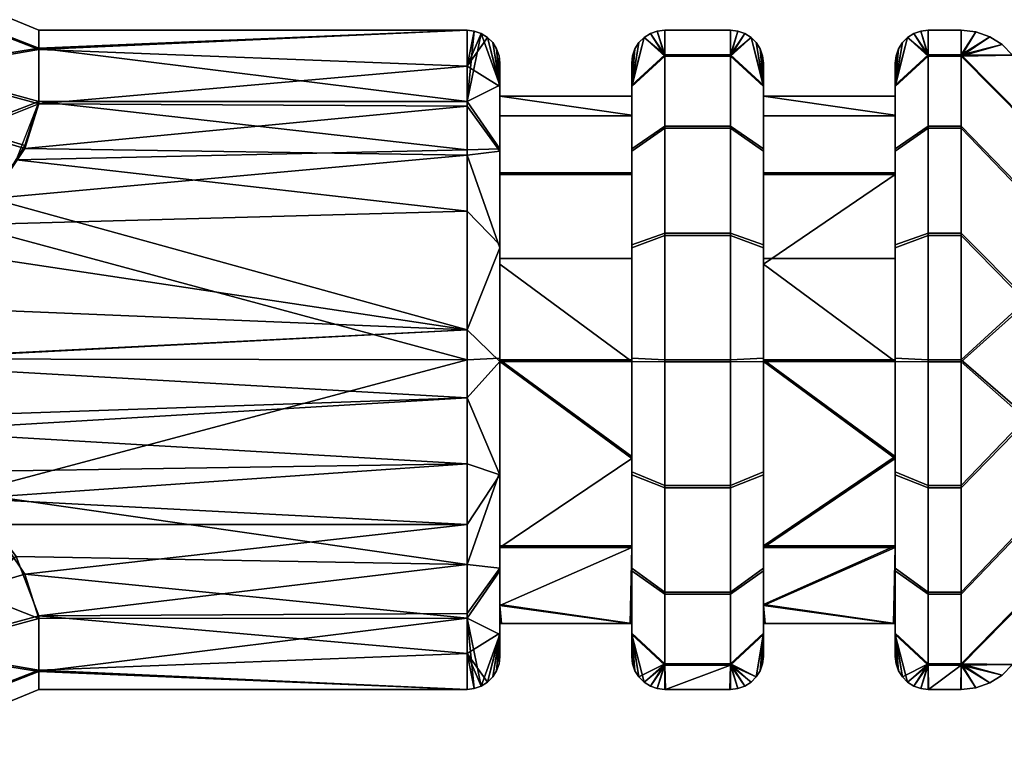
# Model space of a CAD drawing. Header units: millimetres. Extents: x -884 to 13, y -225 to 225.
# Tile 16 of 256: x -830 to -815, y -6 to 5. Entities that reach past the tile are written whole.
import ezdxf

# ---------------------------------------------------------------- set-up
doc = ezdxf.new("R2010")
doc.units = ezdxf.units.MM
doc.header["$MEASUREMENT"] = 0
doc.layers.add('Default', color=7, linetype='Continuous', true_color=0x000000)

msp = doc.modelspace()

# ---------------------------------------------------------------- meshes
at = {"layer": 'Default'}
mesh = msp.add_polyface(dxfattribs=at)
corners = [(-831.094, 3.518, 15.871), (-831.081, 3.907, 16.082), (-831.714, 4.421, 15.73), (-831.68, 3.959, 15.601), (-830.411, 3.153, 15.977), (-830.303, 3.507, 16.243), (-830.577, 2.763, 15.733), (-831.161, 3.088, 15.665), (-830.79, 2.346, 15.517), (-831.275, 2.624, 15.475), (-831.038, 1.909, 15.336), (-831.425, 2.136, 15.313), (-829.679, 2.883, 15.915), (-829.451, 3.253, 16.203), (-829.963, 2.498, 15.669), (-830.288, 2.102, 15.464), (-830.644, 1.699, 15.298), (-831.418, 0.873, 15.077), (-831.611, 0.988, 15.088), (-831.103, 4.43, 16.495), (-829.239, 3.92, 16.897), (-829.239, 4.708, 21.684), (-829.239, 3.884, 23.148), (-831.103, 4.388, 23.557), (-831.361, 5.535, 21.98), (-831.361, 5.879, 20.035), (-829.239, 4.999, 20.029), (-831.361, 5.559, 18.086), (-829.239, 4.727, 18.371), (-829.239, 3.92, 16.897), (-831.103, 4.43, 16.495), (-830.577, 2.71, 24.299), (-831.038, 1.852, 24.685), (-831.425, 2.079, 24.712), (-831.161, 3.035, 24.371), (-830.303, 3.459, 23.798), (-831.08, 3.858, 23.965), (-830.644, 1.642, 24.722), (-831.418, 0.814, 24.933), (-831.611, 0.928, 24.923), (-829.239, 3.884, 23.148), (-831.103, 4.388, 23.557), (-829.451, 3.207, 23.836), (-829.963, 2.446, 24.361), (-831.713, 4.37, 24.324), (-822.739, 3.187, 16.148), (-822.739, 3.919, 16.894), (-829.239, 3.92, 16.897), (-822.739, 0, 15), (-822.739, 2.256, 15.538), (-830.337, 2.047, 15.439), (-829.58, 3.035, 16.027), (-832.225, 0.015, 15), (-822.739, 3.848, 23.193), (-822.739, 3.106, 23.919), (-829.451, 3.207, 23.836), (-822.739, 4.456, 22.269), (-829.239, 3.884, 23.148), (-829.963, 2.446, 24.361), (-822.739, 0.455, 24.979), (-829.239, 4.708, 21.684), (-829.239, 4.999, 20.029), (-822.739, 5, 20.03), (-829.239, 4.727, 18.371), (-829.239, 3.92, 16.897), (-822.739, 3.919, 16.894), (-830.644, 1.642, 24.722), (-832.233, -0.023, 25), (-832.233, -0.037, 25), (-831.418, 0.814, 24.933)]
mesh.append_faces([[corners[k] for k in face] for face in [(0, 1, 2, 3), (4, 5, 1, 0), (6, 4, 0, 7), (8, 6, 7, 9), (10, 8, 9, 11), (12, 13, 5, 4), (14, 12, 4, 6), (15, 14, 6, 8), (16, 15, 8, 10), (17, 16, 10, 18), (5, 19, 1, 1), (13, 20, 5, 5), (19, 5, 20, 20), (19, 2, 1, 1), (21, 22, 23, 23), (24, 21, 23, 23), (24, 25, 26, 21), (25, 27, 28, 26), (29, 28, 30, 30), (27, 30, 28, 28), (31, 32, 33, 34), (35, 31, 34, 36), (32, 37, 38, 39), (40, 35, 41, 41), (36, 41, 35, 35), (35, 42, 43, 31), (44, 41, 36, 36), (37, 32, 31, 43), (35, 40, 42, 42), (45, 46, 47, 47), (48, 49, 50, 50), (49, 45, 51, 51), (47, 51, 45, 45), (50, 52, 48, 48), (49, 51, 50, 50), (53, 54, 55, 55), (56, 53, 57, 57), (58, 54, 59, 59), (57, 53, 55, 55), (60, 61, 62, 62), (63, 62, 61, 61), (63, 64, 65, 65), (57, 60, 56, 56), (58, 59, 66, 66), (67, 59, 68, 68), (67, 69, 59, 59), (59, 69, 66, 66), (58, 55, 54, 54)]])
mesh = msp.add_polyface(dxfattribs=at)
corners = [(-820.239, -0.024, 24), (-822.239, 1.45, 23.728), (-822.239, 2.811, 22.845), (-820.239, 2.811, 22.845), (-822.239, -0.024, 24), (-820.239, 4, 20.024), (-822.239, 4, 20.024), (-822.239, 3.702, 18.486), (-820.239, 3.702, 18.486), (-820.239, 2.837, 17.18), (-822.239, 2.837, 17.18), (-822.239, 1.536, 16.307), (-820.239, 1.536, 16.307), (-820.239, 0, 16), (-822.239, 0, 16), (-820.239, 3.71, 21.495), (-822.239, 4.5, 20.027), (-822.239, 4, 20.024), (-822.239, 4.147, 21.747), (-822.239, 3.163, 23.201), (-822.239, 2.811, 22.845), (-822.239, -0.024, 24), (-822.239, -0.027, 24.5), (-822.239, 1.45, 23.728), (-822.239, 1.697, 24.168), (-822.239, 3.702, 18.486), (-822.239, 4.168, 18.303), (-822.239, 3.201, 16.837), (-822.239, 1.747, 15.853), (-822.239, 2.837, 17.18), (-822.239, 0.027, 15.5), (-822.239, 1.536, 16.307), (-822.239, 0, 16), (-822.239, 1.697, 24.168), (-822.239, -0.027, 24.5), (-822.739, 0.455, 24.979), (-822.239, 3.163, 23.201), (-822.739, 3.848, 23.193), (-822.739, 4.456, 22.269), (-822.239, 4.147, 21.747), (-822.739, 3.106, 23.919), (-822.252, 4.611, 20.028), (-822.239, 4.5, 20.027), (-822.349, 4.812, 20.029), (-822.289, 4.717, 20.028), (-822.428, 4.891, 20.029), (-822.523, 4.95, 20.03), (-822.739, 5, 20.03), (-822.628, 4.987, 20.03), (-822.239, 4.168, 18.303), (-822.239, 4.5, 20.027), (-822.252, 4.611, 20.028), (-822.289, 4.717, 20.028), (-822.349, 4.812, 20.029), (-822.239, 3.201, 16.837), (-822.739, 3.187, 16.148), (-822.739, 2.256, 15.538), (-822.239, 1.747, 15.853), (-822.739, 3.919, 16.894), (-822.739, 0, 15), (-822.239, 0.027, 15.5), (-822.428, 4.891, 20.029), (-822.523, 4.95, 20.03), (-822.628, 4.987, 20.03), (-822.739, 5, 20.03), (-829.239, 4.708, 21.684), (-822.739, 5, 20.03), (-822.739, 4.456, 22.269), (-829.239, 4.727, 18.371), (-822.739, 3.919, 16.894)]
mesh.append_faces([[corners[k] for k in face] for face in [(0, 1, 2, 3), (4, 1, 0, 0), (5, 6, 7, 8), (9, 10, 11, 12), (13, 12, 11, 14), (8, 7, 10, 9), (6, 15, 3, 2), (16, 17, 18, 18), (19, 18, 20, 20), (21, 22, 23, 23), (24, 23, 22, 22), (24, 20, 23, 23), (17, 20, 18, 18), (19, 20, 24, 24), (25, 17, 26, 26), (16, 26, 17, 17), (27, 25, 26, 26), (28, 29, 27, 27), (25, 27, 29, 29), (30, 31, 28, 28), (29, 28, 31, 31), (32, 31, 30, 30), (33, 34, 35, 35), (36, 37, 38, 39), (36, 33, 40, 40), (39, 41, 42, 42), (39, 43, 44, 44), (39, 44, 41, 41), (45, 43, 39, 39), (40, 33, 35, 35), (40, 37, 36, 36), (38, 46, 45, 45), (38, 47, 48, 48), (38, 48, 46, 46), (45, 39, 38, 38), (49, 50, 51, 51), (49, 51, 52, 52), (53, 49, 52, 52), (54, 55, 56, 57), (54, 49, 58, 58), (59, 60, 57, 56), (61, 49, 53, 53), (58, 62, 63, 63), (61, 62, 49, 49), (63, 64, 58, 58), (55, 54, 58, 58), (49, 62, 58, 58), (65, 66, 67, 67), (68, 69, 66, 66)]])
mesh = msp.add_polyface(dxfattribs=at)
corners = [(-818.239, 4, 20.024), (-816.239, 4, 20.024), (-816.239, 3.71, 21.495), (-818.239, 4.5, 20.027), (-818.239, 4, 20.024), (-818.239, 4.147, 21.747), (-818.239, 4.168, 18.303), (-818.239, 3.702, 18.486), (-818.252, 4.611, 20.028), (-818.239, 4.5, 20.027), (-818.239, 4.147, 21.747), (-818.289, 4.717, 20.028), (-818.239, 3.163, 23.201), (-818.739, 3.514, 23.557), (-818.739, 4.608, 21.941), (-818.349, 4.812, 20.029), (-818.428, 4.891, 20.029), (-818.523, 4.95, 20.03), (-818.739, 5, 20.03), (-818.628, 4.987, 20.03), (-818.239, 4.168, 18.303), (-818.239, 4.5, 20.027), (-818.252, 4.611, 20.028), (-818.289, 4.717, 20.028), (-818.349, 4.812, 20.029), (-818.739, 4.628, 18.107), (-818.739, 3.546, 16.475), (-818.239, 3.201, 16.837), (-818.428, 4.891, 20.029), (-818.523, 4.95, 20.03), (-818.628, 4.987, 20.03), (-818.739, 5, 20.03), (-818.739, 3.514, 23.557), (-819.739, 3.514, 23.557), (-819.739, 4.608, 21.941), (-818.739, 4.608, 21.941), (-819.739, 5, 20.03), (-818.739, 5, 20.03), (-818.739, 4.628, 18.107), (-819.739, 4.628, 18.107), (-819.739, 3.546, 16.475), (-818.739, 3.546, 16.475), (-819.851, 4.987, 20.03), (-819.739, 5, 20.03), (-819.739, 4.608, 21.941), (-819.956, 4.95, 20.03), (-819.739, 3.514, 23.557), (-820.239, 3.163, 23.201), (-820.239, 4.147, 21.747), (-820.051, 4.891, 20.029), (-820.13, 4.812, 20.029), (-820.19, 4.717, 20.028), (-820.239, 4.5, 20.027), (-820.227, 4.611, 20.028), (-819.739, 4.628, 18.107), (-819.739, 5, 20.03), (-819.851, 4.987, 20.03), (-819.956, 4.95, 20.03), (-820.239, 4.168, 18.303), (-820.051, 4.891, 20.029), (-820.239, 3.201, 16.837), (-819.739, 3.546, 16.475), (-820.13, 4.812, 20.029), (-820.19, 4.717, 20.028), (-820.227, 4.611, 20.028), (-820.239, 4.5, 20.027), (-822.239, 4, 20.024), (-820.239, 4, 20.024), (-820.239, 3.71, 21.495), (-820.239, 4.5, 20.027), (-820.239, 4.147, 21.747), (-820.239, 3.71, 21.495), (-820.239, 4.168, 18.303), (-820.239, 4, 20.024), (-820.239, 3.702, 18.486)]
mesh.append_faces([[corners[k] for k in face] for face in [(0, 1, 2, 2), (3, 4, 5, 5), (3, 6, 4, 4), (6, 7, 4, 4), (8, 9, 10, 10), (10, 11, 8, 8), (12, 13, 14, 10), (15, 11, 10, 10), (10, 16, 15, 15), (10, 14, 16, 16), (14, 17, 16, 16), (14, 18, 19, 19), (14, 19, 17, 17), (20, 21, 22, 22), (20, 22, 23, 23), (24, 20, 23, 23), (20, 25, 26, 27), (28, 20, 24, 24), (25, 29, 30, 30), (29, 25, 28, 28), (30, 31, 25, 25), (28, 25, 20, 20), (32, 33, 34, 35), (35, 34, 36, 37), (38, 39, 40, 41), (37, 36, 39, 38), (42, 43, 44, 44), (44, 45, 42, 42), (46, 47, 48, 44), (49, 45, 44, 44), (48, 49, 44, 44), (48, 50, 49, 49), (48, 51, 50, 50), (48, 52, 53, 53), (48, 53, 51, 51), (54, 55, 56, 56), (54, 56, 57, 57), (58, 54, 59, 59), (54, 58, 60, 61), (57, 59, 54, 54), (58, 62, 63, 63), (58, 64, 65, 65), (64, 58, 63, 63), (59, 62, 58, 58), (66, 67, 68, 68), (69, 70, 71, 71), (72, 69, 73, 73), (71, 73, 69, 69), (73, 74, 72, 72)]])
mesh = msp.add_polyface(dxfattribs=at)
corners = [(-815.739, -0.03, 25), (-816.239, -0.027, 24.5), (-816.239, 1.697, 24.168), (-815.739, 1.886, 24.631), (-816.239, 3.163, 23.201), (-815.739, 3.514, 23.557), (-815.851, 4.987, 20.03), (-815.739, 5, 20.03), (-815.739, 4.608, 21.941), (-815.956, 4.95, 20.03), (-816.239, 4.147, 21.747), (-816.051, 4.891, 20.029), (-816.13, 4.812, 20.029), (-816.19, 4.717, 20.028), (-816.239, 4.5, 20.027), (-816.227, 4.611, 20.028), (-815.739, 4.628, 18.107), (-815.739, 5, 20.03), (-815.851, 4.987, 20.03), (-815.956, 4.95, 20.03), (-816.239, 4.168, 18.303), (-816.051, 4.891, 20.029), (-815.739, 3.546, 16.475), (-816.239, 3.201, 16.837), (-816.239, 1.747, 15.853), (-815.739, 1.92, 15.383), (-816.13, 4.812, 20.029), (-816.19, 4.717, 20.028), (-816.227, 4.611, 20.028), (-816.239, 4.5, 20.027), (-816.239, 0.027, 15.5), (-815.739, 0, 15), (-815.239, -0.03, 25), (-815.739, -0.03, 25), (-815.739, 1.886, 24.631), (-815.239, 1.886, 24.631), (-815.739, 3.514, 23.557), (-815.239, 3.514, 23.557), (-815.739, 4.608, 21.941), (-815.239, 4.608, 21.941), (-815.739, 5, 20.03), (-815.239, 5, 20.03), (-815.239, 4.628, 18.107), (-815.739, 4.628, 18.107), (-815.739, 3.546, 16.475), (-815.239, 3.546, 16.475), (-815.239, 1.92, 15.383), (-815.739, 1.92, 15.383), (-815.739, 0, 15), (-815.239, 0, 15), (-816.239, 0, 16), (-816.239, -1.469, 16.279), (-816.239, 0.027, 15.5), (-816.239, -0.024, 24), (-816.239, 2.811, 22.845), (-816.239, 1.697, 24.168), (-816.239, 3.163, 23.201), (-816.239, 3.71, 21.495), (-816.239, 4.147, 21.747), (-816.239, 4, 20.024), (-816.239, 4.5, 20.027), (-816.239, 1.747, 15.853), (-816.239, 2.837, 17.18), (-816.239, 1.536, 16.307), (-816.239, 3.201, 16.837), (-816.239, 3.702, 18.486), (-816.239, 4.168, 18.303), (-816.239, -0.027, 24.5), (-815.239, 4.608, 21.941), (-815.239, 5, 20.03), (-815.017, 4.975, 20.03), (-815.239, 4.628, 18.107), (-814.806, 4.901, 20.03), (-815.017, 4.975, 20.03), (-815.239, 5, 20.03)]
mesh.append_faces([[corners[k] for k in face] for face in [(0, 1, 2, 3), (3, 2, 4, 5), (6, 7, 8, 8), (8, 9, 6, 6), (5, 4, 10, 8), (11, 9, 8, 8), (10, 11, 8, 8), (10, 12, 11, 11), (10, 13, 12, 12), (10, 14, 15, 15), (10, 15, 13, 13), (16, 17, 18, 18), (16, 18, 19, 19), (20, 16, 21, 21), (22, 23, 24, 25), (16, 20, 23, 22), (19, 21, 16, 16), (20, 26, 27, 27), (20, 28, 29, 29), (28, 20, 27, 27), (21, 26, 20, 20), (30, 31, 25, 24), (32, 33, 34, 35), (36, 37, 35, 34), (37, 36, 38, 39), (39, 38, 40, 41), (42, 43, 44, 45), (46, 47, 48, 49), (45, 44, 47, 46), (41, 40, 43, 42), (50, 51, 52, 52), (53, 54, 55, 55), (56, 55, 54, 54), (54, 57, 58, 58), (57, 59, 60, 60), (60, 58, 57, 57), (58, 56, 54, 54), (61, 62, 63, 63), (63, 52, 61, 61), (61, 64, 62, 62), (63, 50, 52, 52), (65, 66, 59, 59), (65, 64, 66, 66), (62, 64, 65, 65), (60, 59, 66, 66), (53, 55, 67, 67), (68, 69, 70, 70), (71, 72, 73, 73), (73, 74, 71, 71)]])
mesh = msp.add_polyface(dxfattribs=at)
corners = [(-814.239, 3.593, 21.757), (-814.239, 4, 20.024), (-814.239, 3, 20.018), (-814.239, 2.475, 23.142), (-814.239, 2.592, 21.51), (-814.239, 1.495, 22.601), (-814.239, 0.867, 23.905), (-814.239, 2.438, 18.251), (-814.239, 3.614, 18.286), (-814.239, 2.513, 16.888), (-814.239, -3.614, 21.714), (-814.239, -4, 19.976), (-814.265, -4.222, 19.975), (-814.338, -4.434, 19.973), (-815.239, -4.631, 21.886), (-814.458, -4.623, 19.972), (-814.239, -2.513, 23.112), (-815.239, -3.557, 23.514), (-815.239, -1.941, 24.608), (-814.239, -0.914, 23.894), (-814.616, -4.782, 19.971), (-814.806, -4.901, 19.97), (-815.239, -0.03, 25), (-814.239, 0.867, 23.905), (-815.239, 1.886, 24.631), (-815.239, 3.514, 23.557), (-814.239, 2.475, 23.142), (-815.239, 4.608, 21.941), (-814.239, 3.593, 21.757), (-814.265, 4.222, 20.025), (-814.239, 4, 20.024), (-814.458, 4.623, 20.028), (-814.338, 4.434, 20.027), (-814.806, 4.901, 20.03), (-814.616, 4.782, 20.029), (-815.017, 4.975, 20.03), (-814.239, 3.614, 18.286), (-814.239, 4, 20.024), (-814.265, 4.222, 20.025), (-814.338, 4.434, 20.027), (-815.239, 4.628, 18.107), (-814.458, 4.623, 20.028), (-814.239, 2.513, 16.888), (-815.239, 3.546, 16.475), (-815.239, 1.92, 15.383), (-814.239, 0.914, 16.106), (-814.616, 4.782, 20.029), (-814.806, 4.901, 20.03), (-815.239, 0, 15), (-814.239, -0.867, 16.095), (-815.239, -1.906, 15.378), (-815.239, -3.525, 16.454), (-814.239, -2.475, 16.858), (-815.239, -4.611, 18.066), (-814.239, -3.593, 18.243), (-814.265, -4.222, 19.975), (-814.239, -4, 19.976), (-814.458, -4.623, 19.972), (-814.338, -4.434, 19.973), (-814.806, -4.901, 19.97), (-814.616, -4.782, 19.971), (-815.017, -4.975, 19.97)]
mesh.append_faces([[corners[k] for k in face] for face in [(0, 1, 2, 2), (3, 0, 4, 4), (0, 2, 4, 4), (5, 6, 3, 3), (4, 5, 3, 3), (7, 8, 9, 9), (1, 8, 2, 2), (2, 8, 7, 7), (10, 11, 12, 12), (10, 12, 13, 13), (14, 10, 15, 15), (16, 17, 18, 19), (10, 14, 17, 16), (13, 15, 10, 10), (14, 20, 21, 21), (14, 15, 20, 20), (18, 22, 19, 19), (23, 24, 25, 26), (26, 25, 27, 28), (28, 29, 30, 30), (28, 31, 32, 32), (28, 32, 29, 29), (28, 27, 31, 31), (24, 23, 22, 22), (27, 33, 34, 34), (27, 35, 33, 33), (34, 31, 27, 27), (19, 22, 23, 23), (36, 37, 38, 38), (36, 38, 39, 39), (40, 36, 41, 41), (42, 43, 44, 45), (36, 40, 43, 42), (39, 41, 36, 36), (40, 46, 47, 47), (40, 41, 46, 46), (44, 48, 45, 45), (49, 50, 51, 52), (52, 51, 53, 54), (54, 55, 56, 56), (54, 57, 58, 58), (54, 58, 55, 55), (54, 53, 57, 57), (50, 49, 48, 48), (53, 59, 60, 60), (53, 61, 59, 59), (60, 57, 53, 53), (45, 48, 49, 49)]])
mesh = msp.add_polyface(dxfattribs=at)
corners = [(-818.239, 0, 16), (-816.239, -1.469, 16.279), (-816.239, 0, 16), (-816.239, -0.024, 24), (-816.239, -1.495, 23.71), (-818.239, -0.024, 24), (-818.239, 1.45, 23.728), (-818.239, 2.811, 22.845), (-816.239, 2.811, 22.845), (-818.239, 4, 20.024), (-816.239, 3.71, 21.495), (-816.239, 3.702, 18.486), (-818.239, 3.702, 18.486), (-818.239, 2.837, 17.18), (-816.239, 2.837, 17.18), (-818.239, 1.536, 16.307), (-816.239, 1.536, 16.307), (-816.239, 4, 20.024), (-818.239, 0, 16), (-816.239, 0, 16), (-818.239, 2.811, 22.845), (-818.239, 4.147, 21.747), (-818.239, 4, 20.024), (-818.239, 3.163, 23.201), (-818.239, 1.45, 23.728), (-818.239, -0.027, 24.5), (-818.239, 1.697, 24.168), (-818.239, 3.201, 16.837), (-818.239, 3.702, 18.486), (-818.239, 4.168, 18.303), (-818.239, 1.747, 15.853), (-818.239, 2.837, 17.18), (-818.239, 0.027, 15.5), (-818.239, 1.536, 16.307), (-818.239, -0.024, 24), (-818.239, 0, 16), (-818.239, -0.027, 24.5), (-818.739, -0.03, 25), (-818.739, 1.886, 24.631), (-818.239, 1.697, 24.168), (-818.739, 3.514, 23.557), (-818.239, 3.163, 23.201), (-818.239, 3.201, 16.837), (-818.739, 3.546, 16.475), (-818.739, 1.92, 15.383), (-818.239, 1.747, 15.853), (-818.739, 0, 15), (-818.239, 0.027, 15.5), (-818.739, -0.03, 25), (-819.739, -0.03, 25), (-819.739, 1.886, 24.631), (-818.739, 1.886, 24.631), (-819.739, 3.514, 23.557), (-818.739, 3.514, 23.557), (-818.739, 1.92, 15.383), (-819.739, 1.92, 15.383), (-819.739, 0, 15), (-818.739, 0, 15), (-818.739, 3.546, 16.475), (-819.739, 3.546, 16.475), (-819.739, -0.03, 25), (-820.239, -0.027, 24.5), (-820.239, 1.697, 24.168), (-819.739, 1.886, 24.631), (-820.239, 3.163, 23.201), (-819.739, 3.514, 23.557), (-819.739, 3.546, 16.475), (-820.239, 3.201, 16.837), (-820.239, 1.747, 15.853), (-819.739, 1.92, 15.383), (-820.239, 0.027, 15.5), (-819.739, 0, 15), (-820.239, 0.027, 15.5), (-820.239, 0, 16), (-820.239, -1.469, 16.279), (-820.239, -1.697, 15.832), (-820.239, 1.536, 16.307), (-820.239, -0.024, 24), (-820.239, 1.697, 24.168), (-820.239, -0.027, 24.5), (-820.239, 2.811, 22.845), (-820.239, -1.495, 23.71), (-820.239, 4.147, 21.747), (-820.239, 3.163, 23.201), (-820.239, 3.71, 21.495), (-820.239, 1.747, 15.853), (-820.239, 3.201, 16.837), (-820.239, 2.837, 17.18), (-820.239, 3.702, 18.486), (-820.239, 4.168, 18.303)]
mesh.append_faces([[corners[k] for k in face] for face in [(0, 1, 2, 2), (3, 4, 5, 5), (3, 5, 6, 6), (6, 7, 8, 8), (8, 3, 6, 6), (9, 10, 8, 7), (11, 12, 13, 14), (14, 13, 15, 16), (17, 9, 12, 11), (18, 19, 16, 15), (20, 21, 22, 22), (23, 21, 20, 20), (24, 25, 26, 26), (26, 20, 24, 24), (23, 20, 26, 26), (27, 28, 29, 29), (30, 31, 27, 27), (28, 27, 31, 31), (32, 33, 30, 30), (31, 30, 33, 33), (34, 25, 24, 24), (35, 33, 32, 32), (36, 37, 38, 39), (39, 38, 40, 41), (42, 43, 44, 45), (45, 44, 46, 47), (48, 49, 50, 51), (51, 50, 52, 53), (54, 55, 56, 57), (58, 59, 55, 54), (60, 61, 62, 63), (63, 62, 64, 65), (66, 67, 68, 69), (70, 71, 69, 68), (72, 73, 74, 74), (74, 75, 72, 72), (72, 76, 73, 73), (77, 78, 79, 79), (80, 78, 77, 77), (81, 77, 79, 79), (82, 83, 80, 80), (78, 80, 83, 83), (80, 84, 82, 82), (85, 86, 87, 87), (88, 87, 86, 86), (72, 85, 76, 76), (87, 76, 85, 85), (86, 89, 88, 88)]])
mesh = msp.add_polyface(dxfattribs=at)
corners = [(-829.239, -4.708, 18.316), (-829.239, -3.884, 16.852), (-831.103, -4.388, 16.443), (-831.361, -5.535, 18.02), (-831.361, -5.879, 19.965), (-829.239, -5, 19.97), (-831.361, -5.559, 21.914), (-829.239, -4.728, 21.628), (-829.239, -3.922, 23.101), (-831.102, -4.431, 23.504), (-829.58, -2.985, 15.989), (-831.279, -3.994, 15.953), (-831.103, -4.388, 16.443), (-830.311, -2.019, 15.426), (-829.239, -3.884, 16.852), (-831.161, -3.087, 24.335), (-831.08, -3.905, 23.918), (-831.712, -4.422, 24.271), (-831.683, -3.458, 24.534), (-830.578, -2.761, 24.267), (-830.304, -3.504, 23.756), (-830.791, -2.345, 24.482), (-831.274, -2.623, 24.525), (-831.039, -1.908, 24.663), (-831.425, -2.135, 24.687), (-831.461, -1.222, 24.864), (-831.702, -1.367, 24.873), (-831.102, -4.431, 23.504), (-829.963, -2.498, 24.331), (-829.451, -3.252, 23.797), (-830.288, -2.102, 24.537), (-829.239, -3.922, 23.101), (-830.644, -1.699, 24.702), (-831.219, -1.081, 24.882), (-822.739, -3.919, 23.106), (-822.628, -4.987, 19.97), (-822.739, -5, 19.97), (-822.739, -1.58, 24.744), (-822.239, -1.747, 24.147), (-822.739, -2.5, 24.33), (-822.739, -4.456, 17.731), (-822.739, -5, 19.97), (-822.628, -4.987, 19.97), (-822.739, -3.106, 16.081), (-822.739, 0, 15), (-830.311, -2.019, 15.426), (-822.739, -4.456, 17.731), (-822.739, -3.848, 16.807), (-829.239, -3.884, 16.852), (-822.739, -5, 19.97), (-829.239, -4.708, 18.316), (-822.739, -3.919, 23.106), (-829.239, -3.922, 23.101), (-829.451, -3.252, 23.797), (-829.239, -4.728, 21.628), (-822.739, -2.5, 24.33), (-829.58, -2.985, 15.989), (-832.225, 0.015, 15), (-829.239, -5, 19.97), (-829.963, -2.498, 24.331), (-830.288, -2.102, 24.537), (-822.739, -0.575, 24.967), (-822.739, -1.58, 24.744), (-831.219, -1.081, 24.882), (-822.739, 0.455, 24.979), (-832.233, -0.037, 25), (-830.644, -1.699, 24.702), (-831.418, -0.873, 24.923)]
mesh.append_faces([[corners[k] for k in face] for face in [(0, 1, 2, 2), (3, 4, 5, 0), (2, 3, 0, 0), (4, 6, 7, 5), (8, 7, 9, 9), (6, 9, 7, 7), (10, 11, 12, 12), (11, 10, 13, 13), (12, 14, 10, 10), (15, 16, 17, 18), (19, 20, 16, 15), (21, 19, 15, 22), (23, 21, 22, 24), (25, 23, 24, 26), (20, 27, 16, 16), (17, 16, 27, 27), (19, 28, 29, 20), (21, 30, 28, 19), (20, 31, 27, 27), (23, 32, 30, 21), (31, 20, 29, 29), (32, 23, 25, 33), (34, 35, 36, 36), (37, 38, 39, 39), (40, 41, 42, 42), (43, 44, 45, 45), (46, 47, 48, 48), (49, 46, 50, 50), (51, 52, 53, 53), (54, 51, 49, 49), (55, 51, 53, 53), (48, 47, 43, 43), (51, 54, 52, 52), (43, 45, 56, 56), (45, 44, 57, 57), (48, 50, 46, 46), (58, 54, 49, 49), (50, 58, 49, 49), (55, 53, 59, 59), (56, 48, 43, 43), (59, 60, 55, 55), (61, 62, 63, 63), (64, 61, 65, 65), (66, 62, 60, 60), (63, 62, 66, 66), (65, 61, 67, 67), (63, 67, 61, 61), (55, 60, 62, 62)]])
mesh = msp.add_polyface(dxfattribs=at)
corners = [(-822.239, 0, 16), (-820.239, -1.469, 16.279), (-820.239, 0, 16), (-822.239, -2.821, 17.165), (-820.239, -2.821, 17.165), (-822.239, -3.713, 18.512), (-820.239, -4, 19.976), (-822.239, -4, 19.976), (-820.239, -2.845, 22.811), (-820.265, -4, 20), (-822.239, -3.728, 21.45), (-820.239, -4, 19.976), (-822.239, -4, 19.976), (-822.214, -4, 20), (-820.239, -1.495, 23.71), (-822.239, -2.845, 22.811), (-820.239, -0.024, 24), (-822.239, -0.024, 24), (-822.239, -0.024, 24), (-822.239, -2.845, 22.811), (-822.239, -1.747, 24.147), (-822.239, -3.201, 23.163), (-822.239, -3.728, 21.45), (-822.239, -4.168, 21.697), (-822.239, -4.5, 19.973), (-822.239, -4, 19.976), (-822.239, -1.697, 15.832), (-822.239, -2.821, 17.165), (-822.239, 0, 16), (-822.239, 0.027, 15.5), (-822.239, -3.163, 16.799), (-822.239, -3.713, 18.512), (-822.239, -4.147, 18.253), (-822.239, -0.027, 24.5), (-822.239, -4.168, 21.697), (-822.239, -4.5, 19.973), (-822.252, -4.611, 19.972), (-822.289, -4.717, 19.972), (-822.428, -4.891, 19.971), (-822.349, -4.812, 19.971), (-822.239, -3.201, 23.163), (-822.739, -3.919, 23.106), (-822.739, -2.5, 24.33), (-822.239, -1.747, 24.147), (-822.523, -4.95, 19.97), (-822.628, -4.987, 19.97), (-822.739, -1.58, 24.744), (-822.739, -0.575, 24.967), (-822.239, -0.027, 24.5), (-822.739, 0.455, 24.979), (-822.239, -3.163, 16.799), (-822.239, -1.697, 15.832), (-822.739, -3.106, 16.081), (-822.739, -3.848, 16.807), (-822.739, -4.456, 17.731), (-822.239, -4.147, 18.253), (-822.252, -4.611, 19.972), (-822.239, -4.5, 19.973), (-822.349, -4.812, 19.971), (-822.289, -4.717, 19.972), (-822.428, -4.891, 19.971), (-822.239, 0.027, 15.5), (-822.739, 0, 15), (-822.523, -4.95, 19.97), (-822.628, -4.987, 19.97)]
mesh.append_faces([[corners[k] for k in face] for face in [(0, 1, 2, 2), (3, 4, 1, 0), (4, 3, 5, 6), (6, 5, 7, 7), (8, 9, 10, 10), (9, 11, 12, 13), (14, 8, 15, 15), (16, 14, 17, 17), (10, 13, 12, 12), (10, 9, 13, 13), (15, 8, 10, 10), (17, 14, 15, 15), (18, 19, 20, 20), (21, 20, 19, 19), (19, 22, 23, 23), (23, 22, 24, 24), (21, 19, 23, 23), (24, 22, 25, 25), (26, 27, 28, 28), (28, 29, 26, 26), (26, 30, 27, 27), (31, 24, 25, 25), (31, 27, 32, 32), (32, 27, 30, 30), (31, 32, 24, 24), (18, 20, 33, 33), (34, 35, 36, 36), (34, 36, 37, 37), (38, 34, 39, 39), (40, 41, 42, 43), (41, 40, 34, 34), (37, 39, 34, 34), (44, 34, 38, 38), (45, 41, 44, 44), (41, 34, 44, 44), (46, 47, 43, 43), (47, 48, 43, 43), (47, 49, 48, 48), (50, 51, 52, 52), (50, 53, 54, 55), (55, 56, 57, 57), (55, 58, 59, 59), (55, 59, 56, 56), (55, 60, 58, 58), (52, 51, 61, 62), (52, 53, 50, 50), (54, 63, 60, 60), (54, 64, 63, 63), (60, 55, 54, 54)]])
mesh = msp.add_polyface(dxfattribs=at)
corners = [(-816.239, -2.821, 17.165), (-816.239, -1.469, 16.279), (-818.239, -2.821, 17.165), (-818.239, 0, 16), (-818.239, -3.713, 18.512), (-816.239, -4, 19.976), (-816.239, -2.845, 22.811), (-816.239, -4, 19.976), (-816.265, -4, 20), (-818.214, -4, 20), (-818.239, -3.728, 21.45), (-816.239, -1.495, 23.71), (-818.239, -2.845, 22.811), (-818.239, -4, 19.976), (-818.239, -0.024, 24), (-818.239, -2.845, 22.811), (-818.239, -1.747, 24.147), (-818.239, -0.024, 24), (-818.239, -0.027, 24.5), (-818.239, -3.201, 23.163), (-818.239, -3.728, 21.45), (-818.239, -4.168, 21.697), (-818.239, -1.697, 15.832), (-818.239, -2.821, 17.165), (-818.239, 0, 16), (-818.239, 0.027, 15.5), (-818.239, -3.163, 16.799), (-818.239, -4.147, 18.253), (-818.239, -3.713, 18.512), (-816.239, -2.845, 22.811), (-816.239, -4.168, 21.697), (-816.239, -4, 19.976), (-816.239, -3.201, 23.163), (-818.239, -3.201, 23.163), (-818.739, -3.557, 23.514), (-818.739, -1.941, 24.608), (-818.239, -1.747, 24.147), (-818.239, -4.168, 21.697), (-818.739, -4.631, 21.886), (-818.739, -0.03, 25), (-818.239, -0.027, 24.5), (-818.239, -1.697, 15.832), (-818.739, -1.906, 15.378), (-818.739, -3.525, 16.454), (-818.239, -3.163, 16.799), (-818.739, -4.611, 18.066), (-818.239, -4.147, 18.253), (-818.239, 0.027, 15.5), (-818.739, 0, 15), (-818.739, 0, 15), (-819.739, 0, 15), (-819.739, -1.906, 15.378), (-818.739, -1.906, 15.378), (-819.739, -3.525, 16.454), (-818.739, -3.525, 16.454), (-818.739, -1.941, 24.608), (-819.739, -1.941, 24.608), (-819.739, -0.03, 25), (-818.739, -0.03, 25), (-818.739, -3.557, 23.514), (-819.739, -3.557, 23.514), (-819.739, -3.557, 23.514), (-820.239, -3.201, 23.163), (-820.239, -1.747, 24.147), (-819.739, -1.941, 24.608), (-819.739, -4.631, 21.886), (-820.239, -4.168, 21.697), (-820.239, -0.027, 24.5), (-819.739, -0.03, 25), (-819.739, 0, 15), (-820.239, 0.027, 15.5), (-820.239, -1.697, 15.832), (-819.739, -1.906, 15.378), (-820.239, -3.163, 16.799), (-819.739, -3.525, 16.454), (-820.239, -4.147, 18.253), (-819.739, -4.611, 18.066), (-820.265, -4, 20), (-820.239, -2.845, 22.811), (-820.239, -4, 19.976), (-820.239, -2.845, 22.811), (-820.239, -4.168, 21.697), (-820.239, -4, 19.976), (-820.239, -1.495, 23.71), (-820.239, -1.747, 24.147), (-820.239, -0.027, 24.5), (-820.239, -3.201, 23.163), (-820.239, -3.163, 16.799), (-820.239, -2.821, 17.165), (-820.239, -4.147, 18.253), (-820.239, -1.697, 15.832), (-820.239, -1.469, 16.279)]
mesh.append_faces([[corners[k] for k in face] for face in [(0, 1, 2, 2), (3, 2, 1, 1), (2, 4, 0, 0), (5, 0, 4, 4), (6, 7, 8, 8), (8, 9, 10, 10), (6, 8, 10, 10), (11, 6, 12, 12), (9, 13, 10, 10), (6, 10, 12, 12), (14, 11, 12, 12), (15, 16, 17, 17), (18, 17, 16, 16), (19, 16, 15, 15), (15, 20, 21, 21), (21, 19, 15, 15), (22, 23, 24, 24), (24, 25, 22, 22), (22, 26, 23, 23), (27, 23, 26, 26), (28, 23, 27, 27), (29, 30, 31, 31), (32, 30, 29, 29), (33, 34, 35, 36), (37, 38, 34, 33), (39, 40, 36, 35), (41, 42, 43, 44), (44, 43, 45, 46), (42, 41, 47, 48), (49, 50, 51, 52), (52, 51, 53, 54), (55, 56, 57, 58), (59, 60, 56, 55), (61, 62, 63, 64), (65, 66, 62, 61), (67, 68, 64, 63), (69, 70, 71, 72), (72, 71, 73, 74), (74, 73, 75, 76), (77, 78, 79, 79), (80, 81, 82, 82), (80, 83, 84, 84), (85, 84, 83, 83), (81, 80, 86, 86), (84, 86, 80, 80), (87, 88, 89, 89), (88, 82, 89, 89), (90, 88, 87, 87), (88, 90, 91, 91)]])
mesh = msp.add_polyface(dxfattribs=at)
corners = [(-815.739, -4.631, 21.886), (-815.739, -5, 19.97), (-815.851, -4.987, 19.97), (-815.956, -4.95, 19.97), (-816.239, -4.168, 21.697), (-816.051, -4.891, 19.971), (-815.739, -3.557, 23.514), (-816.239, -3.201, 23.163), (-816.239, -1.747, 24.147), (-815.739, -1.941, 24.608), (-816.13, -4.812, 19.971), (-816.19, -4.717, 19.972), (-816.227, -4.611, 19.972), (-816.239, -4.5, 19.973), (-816.239, -0.027, 24.5), (-815.739, -0.03, 25), (-815.739, 0, 15), (-816.239, 0.027, 15.5), (-816.239, -1.697, 15.832), (-815.739, -1.906, 15.378), (-816.239, -3.163, 16.799), (-815.739, -3.525, 16.454), (-815.851, -4.987, 19.97), (-815.739, -5, 19.97), (-815.739, -4.611, 18.066), (-815.956, -4.95, 19.97), (-816.239, -4.147, 18.253), (-816.051, -4.891, 19.971), (-816.13, -4.812, 19.971), (-816.19, -4.717, 19.972), (-816.239, -4.5, 19.973), (-816.227, -4.611, 19.972), (-815.239, 0, 15), (-815.739, 0, 15), (-815.739, -1.906, 15.378), (-815.239, -1.906, 15.378), (-815.739, -3.525, 16.454), (-815.239, -3.525, 16.454), (-815.239, -4.611, 18.066), (-815.739, -4.611, 18.066), (-815.739, -5, 19.97), (-815.239, -5, 19.97), (-815.245, -5, 20), (-815.239, -4.631, 21.886), (-815.239, -5, 19.97), (-815.733, -5, 20), (-815.739, -5, 19.97), (-815.739, -4.631, 21.886), (-815.739, -3.557, 23.514), (-815.239, -3.557, 23.514), (-815.239, -1.941, 24.608), (-815.739, -1.941, 24.608), (-815.739, -0.03, 25), (-815.239, -0.03, 25), (-816.239, -4.5, 19.973), (-816.239, -4, 19.976), (-816.239, -4.168, 21.697), (-816.239, -0.024, 24), (-816.239, -0.027, 24.5), (-816.239, -1.495, 23.71), (-816.239, -1.747, 24.147), (-816.239, -2.845, 22.811), (-816.239, -3.201, 23.163), (-816.239, -3.163, 16.799), (-816.239, -2.821, 17.165), (-816.239, -4.147, 18.253), (-816.239, -1.697, 15.832), (-816.239, -1.469, 16.279), (-816.239, 0.027, 15.5), (-815.239, -4.631, 21.886), (-814.806, -4.901, 19.97), (-815.017, -4.975, 19.97), (-815.239, -5, 19.97), (-815.239, -4.611, 18.066), (-815.239, -5, 19.97), (-815.017, -4.975, 19.97)]
mesh.append_faces([[corners[k] for k in face] for face in [(0, 1, 2, 2), (0, 2, 3, 3), (4, 0, 5, 5), (6, 7, 8, 9), (0, 4, 7, 6), (3, 5, 0, 0), (4, 10, 11, 11), (4, 12, 13, 13), (12, 4, 11, 11), (5, 10, 4, 4), (14, 15, 9, 8), (16, 17, 18, 19), (19, 18, 20, 21), (22, 23, 24, 24), (24, 25, 22, 22), (21, 20, 26, 24), (27, 25, 24, 24), (24, 28, 27, 27), (24, 26, 28, 28), (26, 29, 28, 28), (26, 30, 31, 31), (26, 31, 29, 29), (32, 33, 34, 35), (35, 34, 36, 37), (38, 39, 40, 41), (39, 38, 37, 36), (42, 43, 44, 44), (43, 42, 45, 45), (42, 44, 46, 45), (43, 47, 48, 49), (50, 51, 52, 53), (49, 48, 51, 50), (47, 45, 46, 46), (47, 43, 45, 45), (54, 55, 56, 56), (57, 58, 59, 59), (60, 59, 58, 58), (60, 61, 59, 59), (62, 61, 60, 60), (63, 64, 65, 65), (55, 54, 65, 65), (66, 67, 64, 64), (66, 68, 67, 67), (65, 64, 55, 55), (63, 66, 64, 64), (69, 70, 71, 71), (71, 72, 69, 69), (73, 74, 75, 75)]])
mesh = msp.add_polyface(dxfattribs=at)
corners = [(-816.239, -4, 19.976), (-818.239, -3.713, 18.512), (-818.239, -4, 19.976), (-816.265, -4, 20), (-816.239, -4, 19.976), (-818.239, -4, 19.976), (-818.214, -4, 20), (-818.239, -3.728, 21.45), (-818.239, -4, 19.976), (-818.239, -4.5, 19.973), (-818.239, -4.168, 21.697), (-818.239, -4.147, 18.253), (-818.239, -3.713, 18.512), (-818.239, -4.168, 21.697), (-818.239, -4.5, 19.973), (-818.252, -4.611, 19.972), (-818.289, -4.717, 19.972), (-818.739, -4.631, 21.886), (-818.349, -4.812, 19.971), (-818.428, -4.891, 19.971), (-818.523, -4.95, 19.97), (-818.628, -4.987, 19.97), (-818.739, -5, 19.97), (-818.239, -4.147, 18.253), (-818.252, -4.611, 19.972), (-818.239, -4.5, 19.973), (-818.349, -4.812, 19.971), (-818.289, -4.717, 19.972), (-818.739, -4.611, 18.066), (-818.523, -4.95, 19.97), (-818.428, -4.891, 19.971), (-818.739, -5, 19.97), (-818.628, -4.987, 19.97), (-818.739, -4.611, 18.066), (-819.739, -4.611, 18.066), (-819.739, -5, 19.97), (-818.739, -5, 19.97), (-818.739, -3.525, 16.454), (-819.739, -3.525, 16.454), (-818.752, -5, 20), (-818.739, -4.631, 21.886), (-818.739, -5, 19.97), (-819.727, -5, 20), (-819.739, -5, 19.97), (-819.739, -4.631, 21.886), (-819.739, -3.557, 23.514), (-818.739, -3.557, 23.514), (-819.739, -4.631, 21.886), (-819.739, -5, 19.97), (-819.851, -4.987, 19.97), (-819.956, -4.95, 19.97), (-820.239, -4.168, 21.697), (-820.051, -4.891, 19.971), (-820.13, -4.812, 19.971), (-820.19, -4.717, 19.972), (-820.227, -4.611, 19.972), (-820.239, -4.5, 19.973), (-819.851, -4.987, 19.97), (-819.739, -5, 19.97), (-819.739, -4.611, 18.066), (-819.956, -4.95, 19.97), (-820.051, -4.891, 19.971), (-820.13, -4.812, 19.971), (-820.239, -4.147, 18.253), (-820.19, -4.717, 19.972), (-820.239, -4.5, 19.973), (-820.227, -4.611, 19.972), (-820.239, -4, 19.976), (-820.239, -4.168, 21.697), (-820.239, -4.5, 19.973), (-820.239, -4.147, 18.253)]
mesh.append_faces([[corners[k] for k in face] for face in [(0, 1, 2, 2), (3, 4, 5, 6), (7, 8, 9, 9), (9, 10, 7, 7), (11, 9, 12, 12), (12, 9, 8, 8), (13, 14, 15, 15), (13, 15, 16, 16), (17, 13, 18, 18), (16, 18, 13, 13), (17, 19, 20, 20), (17, 21, 22, 22), (21, 17, 20, 20), (18, 19, 17, 17), (23, 24, 25, 25), (23, 26, 27, 27), (23, 27, 24, 24), (23, 28, 26, 26), (28, 29, 30, 30), (28, 31, 32, 32), (28, 32, 29, 29), (30, 26, 28, 28), (33, 34, 35, 36), (34, 33, 37, 38), (39, 40, 41, 41), (40, 39, 42, 42), (39, 41, 43, 42), (40, 44, 45, 46), (44, 42, 43, 43), (44, 40, 42, 42), (47, 48, 49, 49), (47, 49, 50, 50), (51, 47, 52, 52), (50, 52, 47, 47), (51, 53, 54, 54), (51, 55, 56, 56), (55, 51, 54, 54), (52, 53, 51, 51), (57, 58, 59, 59), (59, 60, 57, 57), (61, 60, 59, 59), (59, 62, 61, 61), (59, 63, 62, 62), (63, 64, 62, 62), (63, 65, 66, 66), (63, 66, 64, 64), (67, 68, 69, 69), (70, 67, 69, 69)]])

doc.saveas('drawing.dxf')
